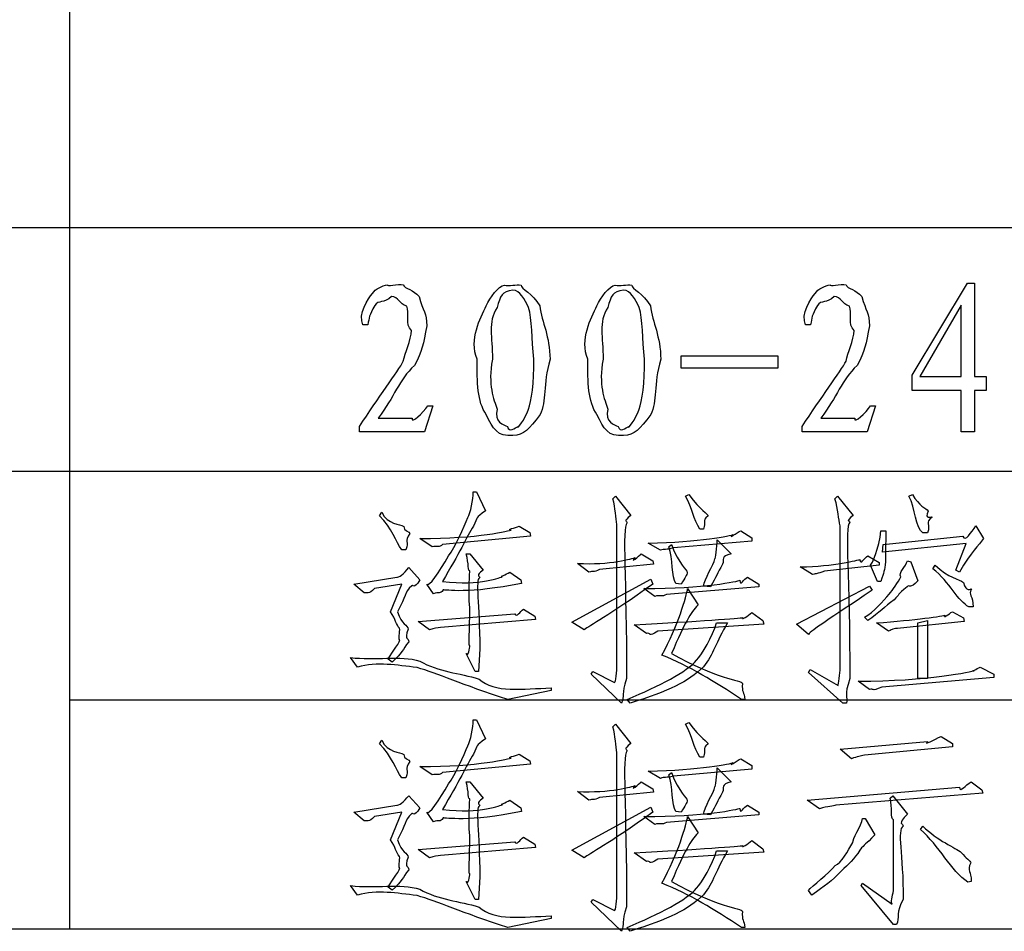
# Model space of a CAD drawing. Header units: millimetres. Extents: x 3 to 297, y 2 to 209.
# Tile 68 of 92: x 252 to 266, y 102 to 115. Entities that reach past the tile are written whole.
import ezdxf

# ---------------------------------------------------------------- set-up
doc = ezdxf.new("R2010")
doc.units = ezdxf.units.MM
doc.layers.get('0').update_dxf_attribs({"linetype": 'CONTINUOUS'})

msp = doc.modelspace()

# ---------------------------------------------------------------- linework, layer by layer
at = {"color": 0}
for p, q in [((252.448, 115.358), (252.448, 112.113)), ((225.742, 112.113), (252.448, 112.113)), ((252.448, 112.113), (252.448, 108.62)), ((252.448, 112.113), (291.994, 112.113)), ((264.534, 109.999), (265.327, 111.317)), ((265.327, 111.317), (265.427, 111.317)), ((265.427, 111.317), (265.427, 109.977)), ((259.193, 110.991), (259.193, 110.991)), ((260.78, 110.991), (260.78, 110.991)), ((265.239, 111.002), (264.644, 109.977)), ((265.239, 109.977), (265.239, 111.002)), ((256.728, 110.721), (256.657, 110.721)), ((263.078, 110.721), (263.007, 110.721)), ((261.221, 110.275), (262.61, 110.275)), ((261.221, 110.098), (261.221, 110.275)), ((262.61, 110.275), (262.61, 110.098)), ((262.61, 110.098), (261.221, 110.098)), ((264.534, 109.779), (264.534, 109.999)), ((264.644, 109.977), (265.239, 109.977)), ((265.427, 109.977), (265.598, 109.977)), ((265.598, 109.977), (265.598, 109.779)), ((265.239, 109.779), (264.534, 109.779)), ((265.239, 109.183), (265.239, 109.779)), ((265.598, 109.779), (265.427, 109.779)), ((265.427, 109.779), (265.427, 109.183)), ((257.66, 109.558), (257.539, 109.183)), ((257.588, 109.558), (257.66, 109.558)), ((258.58, 109.509), (258.58, 109.509)), ((260.168, 109.509), (260.168, 109.509)), ((264.01, 109.558), (263.889, 109.183)), ((263.938, 109.558), (264.01, 109.558)), ((256.877, 109.382), (257.362, 109.382)), ((256.877, 109.382), (256.877, 109.382)), ((263.227, 109.382), (263.712, 109.382)), ((263.227, 109.382), (263.227, 109.382)), ((256.607, 109.183), (256.607, 109.261)), ((257.539, 109.183), (256.607, 109.183)), ((262.957, 109.183), (262.957, 109.261)), ((263.889, 109.183), (262.957, 109.183)), ((265.427, 109.183), (265.239, 109.183)), ((225.742, 108.62), (252.448, 108.62)), ((225.742, 108.62), (252.448, 108.62)), ((252.448, 108.62), (252.448, 105.34)), ((252.448, 108.62), (291.994, 108.62)), ((258.239, 108.324), (258.288, 108.324)), ((258.288, 108.324), (258.415, 108.053)), ((260.24, 108.224), (260.278, 108.263)), ((260.278, 108.263), (260.499, 107.987)), ((261.282, 108.263), (261.331, 108.285)), ((263.426, 108.224), (263.464, 108.263)), ((263.464, 108.263), (263.69, 107.987)), ((264.489, 108.263), (264.539, 108.285)), ((264.765, 108.048), (264.765, 108.048)), ((256.894, 107.982), (256.927, 108.031)), ((256.894, 107.982), (256.894, 107.982)), ((258.9, 107.833), (259.049, 107.739)), ((260.3, 105.849), (260.3, 107.855)), ((261.541, 107.789), (261.491, 107.789)), ((261.541, 107.789), (261.541, 107.789)), ((262.075, 107.767), (262.235, 107.667)), ((263.503, 105.799), (263.503, 107.839)), ((264.087, 107.767), (264.159, 107.767)), ((265.449, 107.839), (265.559, 107.656)), ((257.649, 107.535), (257.473, 107.656)), ((259.06, 107.69), (257.798, 107.568)), ((259.049, 107.739), (259.06, 107.69)), ((261.739, 107.634), (261.938, 107.436)), ((262.235, 107.667), (262.235, 107.618)), ((264.12, 107.568), (265.261, 107.69)), ((264.754, 107.734), (264.688, 107.734)), ((257.274, 107.491), (257.213, 107.491)), ((260.923, 107.486), (260.747, 107.59)), ((261.045, 107.535), (261.083, 107.568)), ((262.235, 107.618), (261.111, 107.519)), ((265.311, 107.585), (264.109, 107.458)), ((264.109, 107.458), (264.12, 107.568)), ((265.162, 107.199), (265.311, 107.585)), ((258.139, 107.436), (258.189, 107.436)), ((258.189, 107.436), (258.382, 107.199)), ((260.648, 107.436), (260.813, 107.337)), ((260.813, 107.337), (260.824, 107.287)), ((263.9, 107.408), (264.06, 107.309)), ((264.468, 107.337), (264.517, 107.32)), ((257.313, 107.237), (257.473, 107.061)), ((259.898, 107.171), (259.733, 107.298)), ((260.824, 107.287), (260.052, 107.21)), ((261.816, 107.287), (261.816, 107.287)), ((263.106, 107.138), (262.93, 107.249)), ((264.06, 107.271), (263.277, 107.188)), ((264.038, 107.039), (263.938, 107.271)), ((264.06, 107.309), (264.06, 107.271)), ((264.517, 107.32), (264.616, 107.05)), ((264.831, 107.221), (264.864, 107.271)), ((265.212, 107.171), (265.162, 107.199)), ((256.524, 107.001), (257.142, 107.1)), ((258.763, 107.171), (258.922, 107.061)), ((258.922, 107.061), (258.933, 107.012)), ((259.655, 106.455), (260.785, 107.072)), ((260.785, 107.072), (260.813, 107.001)), ((262.175, 107.1), (262.334, 107.001)), ((264.374, 107.105), (264.374, 107.105)), ((256.673, 106.874), (256.524, 107.001)), ((257.213, 107.001), (256.822, 106.94)), ((257.054, 106.604), (257.213, 107.001)), ((257.671, 106.863), (257.572, 107.001)), ((260.846, 106.824), (260.686, 106.94)), ((262.334, 106.962), (261.011, 106.852)), ((261.221, 107.001), (261.144, 107.012)), ((261.314, 106.94), (261.463, 106.703)), ((261.64, 106.962), (261.541, 106.973)), ((262.334, 107.001), (262.334, 106.962)), ((262.874, 106.427), (263.922, 106.973)), ((263.922, 106.973), (263.96, 106.912)), ((264.087, 107.039), (264.038, 107.039)), ((257.671, 106.863), (257.671, 106.863)), ((258.189, 106.664), (258.189, 106.664)), ((258.961, 106.642), (259.121, 106.543)), ((265.41, 106.675), (265.35, 106.675)), ((257.451, 106.466), (258.834, 106.576)), ((259.132, 106.493), (257.77, 106.378)), ((259.121, 106.543), (259.132, 106.493)), ((262.235, 106.593), (262.395, 106.477)), ((263.9, 106.477), (263.85, 106.527)), ((265.113, 106.604), (265.272, 106.516)), ((265.272, 106.516), (265.283, 106.466)), ((257.61, 106.345), (257.451, 106.466)), ((259.832, 106.345), (259.655, 106.455)), ((260.725, 106.295), (260.549, 106.416)), ((262.406, 106.427), (260.885, 106.328)), ((261.728, 106.444), (261.888, 106.444)), ((262.395, 106.477), (262.406, 106.427)), ((263.046, 106.279), (262.874, 106.427)), ((264.197, 106.328), (264.021, 106.444)), ((265.283, 106.466), (264.368, 106.367)), ((264.616, 106.444), (264.754, 106.477)), ((264.616, 105.645), (264.616, 106.444)), ((264.754, 106.477), (264.754, 105.645)), ((257.186, 106.201), (257.186, 106.201)), ((258.332, 106.075), (258.316, 105.749)), ((256.58, 105.81), (256.48, 105.948)), ((257.076, 105.882), (257.021, 105.926)), ((258.266, 105.749), (258.139, 106.008)), ((257.473, 105.898), (257.473, 105.898)), ((261.541, 105.815), (261.541, 105.815)), ((265.509, 105.81), (265.708, 105.711)), ((258.316, 105.749), (258.266, 105.749)), ((259.931, 105.711), (259.953, 105.749)), ((260.367, 105.292), (259.931, 105.711)), ((259.953, 105.749), (260.267, 105.59)), ((263.046, 105.733), (263.073, 105.777)), ((263.542, 105.292), (263.046, 105.733)), ((263.073, 105.777), (263.475, 105.545)), ((265.708, 105.661), (264.098, 105.523)), ((264.754, 105.645), (264.616, 105.645)), ((265.708, 105.711), (265.708, 105.661)), ((259.358, 105.512), (259.358, 105.474)), ((263.922, 105.49), (263.762, 105.611)), ((259.358, 105.474), (258.735, 105.347)), ((252.448, 105.34), (252.448, 102.059)), ((252.448, 105.34), (291.994, 105.34)), ((260.488, 105.292), (260.449, 105.347)), ((262.136, 105.347), (262.086, 105.347)), ((262.136, 105.347), (262.136, 105.347)), ((263.591, 105.292), (263.542, 105.292)), ((258.239, 105.053), (258.288, 105.053)), ((258.288, 105.053), (258.415, 104.783)), ((260.24, 104.954), (260.278, 104.993)), ((260.278, 104.993), (260.499, 104.717)), ((261.282, 104.993), (261.331, 105.015)), ((264.953, 104.816), (265.113, 104.717)), ((256.894, 104.712), (256.927, 104.761)), ((256.894, 104.712), (256.894, 104.712)), ((263.503, 104.635), (264.754, 104.745)), ((265.113, 104.667), (263.85, 104.546)), ((265.113, 104.717), (265.113, 104.667)), ((258.9, 104.563), (259.049, 104.469)), ((260.3, 102.578), (260.3, 104.585)), ((261.541, 104.519), (261.491, 104.519)), ((261.541, 104.519), (261.541, 104.519)), ((263.663, 104.497), (263.503, 104.635)), ((257.649, 104.265), (257.473, 104.386)), ((259.06, 104.419), (257.798, 104.298)), ((259.049, 104.469), (259.06, 104.419)), ((262.075, 104.497), (262.235, 104.398)), ((262.235, 104.398), (262.235, 104.348)), ((260.923, 104.215), (260.747, 104.32)), ((261.045, 104.265), (261.083, 104.298)), ((262.235, 104.348), (261.111, 104.249)), ((261.739, 104.364), (261.938, 104.166)), ((257.274, 104.221), (257.213, 104.221)), ((258.139, 104.166), (258.189, 104.166)), ((258.189, 104.166), (258.382, 103.929)), ((260.648, 104.166), (260.813, 104.067)), ((263.029, 103.901), (265.212, 104.089)), ((265.383, 104.166), (265.532, 104.05)), ((257.313, 103.967), (257.473, 103.791)), ((259.898, 103.901), (259.733, 104.028)), ((260.824, 104.017), (260.052, 103.94)), ((260.813, 104.067), (260.824, 104.017)), ((261.816, 104.017), (261.816, 104.017)), ((265.548, 104.001), (263.442, 103.83)), ((264.22, 103.929), (264.258, 103.967)), ((264.258, 103.967), (264.468, 103.703)), ((265.532, 104.05), (265.548, 104.001)), ((256.524, 103.73), (257.142, 103.83)), ((258.763, 103.901), (258.922, 103.791)), ((262.175, 103.83), (262.334, 103.73)), ((263.205, 103.78), (263.029, 103.901)), ((256.673, 103.604), (256.524, 103.73)), ((257.213, 103.73), (256.822, 103.67)), ((257.054, 103.334), (257.213, 103.73)), ((257.671, 103.592), (257.572, 103.73)), ((258.922, 103.791), (258.933, 103.741)), ((259.655, 103.185), (260.785, 103.802)), ((260.846, 103.554), (260.686, 103.67)), ((260.785, 103.802), (260.813, 103.73)), ((262.334, 103.692), (261.011, 103.582)), ((261.221, 103.73), (261.144, 103.741)), ((261.314, 103.67), (261.463, 103.433)), ((261.64, 103.692), (261.541, 103.703)), ((262.334, 103.73), (262.334, 103.692)), ((257.671, 103.592), (257.671, 103.592)), ((263.823, 103.642), (263.861, 103.642)), ((263.861, 103.642), (263.999, 103.405)), ((264.269, 102.639), (264.269, 103.62)), ((264.655, 103.482), (264.688, 103.532)), ((258.189, 103.394), (258.189, 103.394)), ((257.451, 103.196), (258.834, 103.306)), ((258.961, 103.372), (259.121, 103.273)), ((259.121, 103.273), (259.132, 103.223)), ((262.235, 103.323), (262.395, 103.207)), ((257.61, 103.075), (257.451, 103.196)), ((259.132, 103.223), (257.77, 103.107)), ((259.832, 103.075), (259.655, 103.185)), ((260.725, 103.025), (260.549, 103.146)), ((262.406, 103.157), (260.885, 103.058)), ((261.728, 103.174), (261.888, 103.174)), ((262.395, 103.207), (262.406, 103.157)), ((257.186, 102.931), (257.186, 102.931)), ((256.58, 102.54), (256.48, 102.678)), ((258.266, 102.479), (258.139, 102.738)), ((258.332, 102.804), (258.316, 102.479)), ((263.801, 102.678), (263.823, 102.711)), ((264.269, 102.121), (263.801, 102.678)), ((263.823, 102.711), (264.247, 102.413)), ((265.383, 102.738), (265.333, 102.727)), ((257.076, 102.611), (257.021, 102.656)), ((257.473, 102.628), (257.473, 102.628)), ((261.541, 102.545), (261.541, 102.545)), ((263.095, 102.54), (263.046, 102.606)), ((263.095, 102.54), (263.095, 102.54)), ((258.316, 102.479), (258.266, 102.479)), ((259.931, 102.441), (259.953, 102.479)), ((260.367, 102.022), (259.931, 102.441)), ((259.953, 102.479), (260.267, 102.319)), ((259.358, 102.204), (258.735, 102.077)), ((259.358, 102.242), (259.358, 102.204)), ((264.308, 102.121), (264.269, 102.121)), ((225.742, 102.059), (252.448, 102.059)), ((252.448, 102.059), (291.994, 102.059)), ((260.488, 102.022), (260.449, 102.077)), ((262.136, 102.077), (262.086, 102.077)), ((262.136, 102.077), (262.136, 102.077))]:
    msp.add_line(p, q, dxfattribs=at)
for points in [[(256.795, 111.168), (256.833, 111.235), (256.933, 111.28), (257.01, 111.294)], [(257.01, 111.294), (256.988, 111.264), (257.161, 111.308), (257.236, 111.294)], [(257.236, 111.294), (257.255, 111.235), (257.387, 111.223), (257.462, 111.124)], [(258.685, 111.289), (258.758, 111.264), (258.851, 111.307), (258.928, 111.289)], [(260.273, 111.289), (260.346, 111.264), (260.438, 111.307), (260.515, 111.289)], [(263.145, 111.168), (263.183, 111.235), (263.283, 111.28), (263.36, 111.294)], [(263.36, 111.294), (263.338, 111.264), (263.511, 111.308), (263.586, 111.294)], [(263.586, 111.294), (263.605, 111.235), (263.737, 111.223), (263.812, 111.124)], [(256.657, 110.721), (256.582, 110.865), (256.728, 111.102), (256.795, 111.168)], [(258.426, 110.991), (258.476, 111.114), (258.604, 111.274), (258.685, 111.289)], [(258.807, 111.217), (258.652, 111.198), (258.627, 111.135), (258.58, 110.969)], [(259.033, 110.969), (258.975, 111.081), (258.909, 111.217), (258.807, 111.217)], [(258.928, 111.289), (258.917, 111.231), (259.096, 111.175), (259.193, 110.991)], [(260.014, 110.991), (260.064, 111.114), (260.192, 111.274), (260.273, 111.289)], [(260.394, 111.217), (260.24, 111.198), (260.215, 111.135), (260.168, 110.969)], [(260.62, 110.969), (260.562, 111.081), (260.496, 111.217), (260.394, 111.217)], [(260.515, 111.289), (260.505, 111.231), (260.683, 111.175), (260.78, 110.991)], [(263.007, 110.721), (262.932, 110.865), (263.078, 111.102), (263.145, 111.168)], [(257.065, 111.124), (256.957, 111.019), (256.879, 111.081), (256.828, 110.997)], [(257.285, 110.986), (257.171, 111.019), (257.171, 111.124), (257.065, 111.124)], [(257.462, 111.124), (257.52, 110.92), (257.572, 110.884), (257.572, 110.705)], [(263.415, 111.124), (263.307, 111.019), (263.229, 111.081), (263.178, 110.997)], [(263.635, 110.986), (263.521, 111.019), (263.521, 111.124), (263.415, 111.124)], [(263.812, 111.124), (263.87, 110.92), (263.922, 110.884), (263.922, 110.705)], [(256.828, 110.997), (256.741, 110.853), (256.746, 110.823), (256.728, 110.721)], [(257.351, 110.639), (257.255, 110.721), (257.33, 110.897), (257.285, 110.986)], [(258.294, 110.225), (258.178, 110.515), (258.338, 110.811), (258.426, 110.991)], [(258.58, 110.969), (258.443, 110.75), (258.514, 110.556), (258.514, 110.225)], [(259.11, 110.225), (259.074, 110.515), (259.084, 110.804), (259.033, 110.969)], [(259.193, 110.991), (259.226, 110.75), (259.337, 110.556), (259.341, 110.225)], [(259.882, 110.225), (259.766, 110.515), (259.926, 110.811), (260.014, 110.991)], [(260.168, 110.969), (260.03, 110.75), (260.102, 110.556), (260.102, 110.225)], [(260.697, 110.225), (260.662, 110.515), (260.671, 110.804), (260.62, 110.969)], [(260.78, 110.991), (260.813, 110.75), (260.925, 110.556), (260.929, 110.225)], [(263.178, 110.997), (263.091, 110.853), (263.096, 110.823), (263.078, 110.721)], [(263.701, 110.639), (263.605, 110.721), (263.68, 110.897), (263.635, 110.986)], [(257.236, 110.198), (257.255, 110.316), (257.351, 110.495), (257.351, 110.639)], [(257.572, 110.705), (257.52, 110.442), (257.513, 110.335), (257.395, 110.137)], [(263.586, 110.198), (263.605, 110.316), (263.701, 110.495), (263.701, 110.639)], [(263.922, 110.705), (263.87, 110.442), (263.863, 110.335), (263.745, 110.137)], [(256.607, 109.261), (256.869, 109.666), (257.161, 110.05), (257.236, 110.198)], [(258.426, 109.431), (258.295, 109.619), (258.294, 109.895), (258.294, 110.225)], [(258.514, 110.225), (258.443, 109.853), (258.536, 109.655), (258.58, 109.509)], [(259.033, 109.509), (259.074, 109.619), (259.11, 109.895), (259.11, 110.225)], [(259.341, 110.225), (259.232, 109.853), (259.297, 109.63), (259.198, 109.431)], [(260.014, 109.431), (259.883, 109.619), (259.882, 109.895), (259.882, 110.225)], [(260.102, 110.225), (260.03, 109.853), (260.124, 109.655), (260.168, 109.509)], [(260.62, 109.509), (260.662, 109.619), (260.697, 109.895), (260.697, 110.225)], [(260.929, 110.225), (260.82, 109.853), (260.885, 109.63), (260.785, 109.431)], [(262.957, 109.261), (263.219, 109.666), (263.511, 110.05), (263.586, 110.198)], [(257.395, 110.137), (257.171, 109.927), (257.109, 109.686), (256.877, 109.382)], [(263.745, 110.137), (263.521, 109.927), (263.459, 109.686), (263.227, 109.382)], [(257.362, 109.382), (257.347, 109.288), (257.522, 109.459), (257.588, 109.558)], [(258.58, 109.509), (258.534, 109.328), (258.677, 109.282), (258.729, 109.261)], [(258.884, 109.261), (258.858, 109.211), (258.984, 109.365), (259.033, 109.509)], [(260.168, 109.509), (260.121, 109.328), (260.265, 109.282), (260.317, 109.261)], [(260.471, 109.261), (260.445, 109.211), (260.572, 109.365), (260.62, 109.509)], [(263.712, 109.382), (263.697, 109.288), (263.872, 109.459), (263.938, 109.558)], [(258.807, 109.134), (258.593, 109.104), (258.517, 109.233), (258.426, 109.431)], [(259.198, 109.431), (259.034, 109.222), (258.968, 109.134), (258.807, 109.134)], [(260.394, 109.134), (260.181, 109.104), (260.105, 109.233), (260.014, 109.431)], [(260.785, 109.431), (260.622, 109.222), (260.555, 109.134), (260.394, 109.134)], [(258.729, 109.261), (258.758, 109.17), (258.836, 109.241), (258.884, 109.261)], [(260.317, 109.261), (260.346, 109.17), (260.423, 109.241), (260.471, 109.261)], [(258.162, 107.954), (258.2, 108.027), (258.239, 108.209), (258.239, 108.324)], [(260.3, 107.855), (260.28, 107.946), (260.28, 108.095), (260.24, 108.224)], [(261.491, 107.789), (261.393, 107.928), (261.388, 108.089), (261.282, 108.263)], [(261.331, 108.285), (261.504, 108.053), (261.607, 108.004), (261.607, 107.982)], [(263.503, 107.839), (263.473, 107.928), (263.477, 108.077), (263.426, 108.224)], [(264.688, 107.734), (264.579, 107.811), (264.585, 108.089), (264.489, 108.263)], [(264.539, 108.285), (264.634, 108.119), (264.732, 108.092), (264.765, 108.048)], [(258.415, 108.053), (258.266, 107.946), (258.306, 107.965), (258.244, 107.833)], [(264.765, 108.048), (264.7, 107.917), (264.816, 107.978), (264.82, 107.96)], [(257.213, 107.491), (257.131, 107.612), (257.073, 107.797), (256.894, 107.982)], [(256.927, 108.031), (257.012, 107.851), (257.189, 107.867), (257.241, 107.827)], [(257.886, 107.408), (257.98, 107.527), (258.109, 107.822), (258.162, 107.954)], [(260.499, 107.987), (260.379, 107.884), (260.446, 107.917), (260.444, 107.877)], [(261.607, 107.982), (261.507, 107.895), (261.588, 107.899), (261.541, 107.789)], [(263.69, 107.987), (263.565, 107.884), (263.641, 107.921), (263.641, 107.888)], [(264.82, 107.96), (264.711, 107.88), (264.805, 107.866), (264.754, 107.734)], [(257.241, 107.827), (257.237, 107.769), (257.325, 107.753), (257.33, 107.728)], [(257.473, 107.656), (258.313, 107.652), (258.77, 107.769), (258.785, 107.778)], [(258.244, 107.833), (258.145, 107.681), (258.036, 107.436), (257.798, 107.039)], [(258.785, 107.778), (258.699, 107.785), (258.841, 107.803), (258.9, 107.833)], [(260.444, 107.877), (260.372, 107.803), (260.438, 107.091), (260.438, 105.645)], [(261.965, 107.712), (261.882, 107.63), (262.023, 107.745), (262.075, 107.767)], [(263.641, 107.888), (263.565, 107.818), (263.641, 107.107), (263.641, 105.645)], [(263.938, 107.271), (263.955, 107.281), (264.061, 107.513), (264.087, 107.767)], [(264.159, 107.767), (264.145, 107.403), (264.156, 107.367), (264.153, 107.32)], [(265.261, 107.69), (265.292, 107.601), (265.383, 107.739), (265.449, 107.839)], [(257.33, 107.728), (257.248, 107.601), (257.318, 107.623), (257.274, 107.491)], [(260.747, 107.59), (261.488, 107.601), (261.946, 107.696), (261.965, 107.712)], [(261.706, 107.364), (261.709, 107.351), (261.739, 107.538), (261.739, 107.634)], [(265.559, 107.656), (265.49, 107.553), (265.384, 107.469), (265.212, 107.171)], [(257.798, 107.568), (257.755, 107.52), (257.715, 107.557), (257.649, 107.535)], [(261.111, 107.519), (260.996, 107.487), (260.99, 107.508), (260.923, 107.486)], [(261.144, 107.012), (261.078, 107.097), (261.111, 107.37), (261.045, 107.535)], [(261.083, 107.568), (261.188, 107.281), (261.309, 107.199), (261.309, 107.177)], [(257.572, 107.001), (257.597, 106.947), (257.754, 107.177), (257.886, 107.408)], [(258.189, 107.193), (258.167, 107.171), (258.173, 107.293), (258.139, 107.436)], [(259.733, 107.298), (260.196, 107.271), (260.537, 107.373), (260.56, 107.381)], [(260.56, 107.381), (260.478, 107.284), (260.615, 107.406), (260.648, 107.436)], [(261.541, 106.973), (261.552, 107.064), (261.687, 107.279), (261.706, 107.364)], [(261.938, 107.436), (261.786, 107.399), (261.841, 107.353), (261.816, 107.287)], [(262.93, 107.249), (263.411, 107.255), (263.769, 107.349), (263.784, 107.353)], [(263.784, 107.353), (263.797, 107.262), (263.841, 107.375), (263.9, 107.408)], [(264.374, 107.105), (264.33, 107.163), (264.445, 107.251), (264.468, 107.337)], [(257.142, 107.1), (257.164, 107.09), (257.247, 107.145), (257.313, 107.237)], [(258.382, 107.199), (258.262, 107.116), (258.332, 107.123), (258.332, 107.094)], [(260.052, 107.21), (259.96, 107.163), (259.964, 107.196), (259.898, 107.171)], [(261.816, 107.287), (261.735, 107.149), (261.731, 107.112), (261.64, 106.962)], [(264.153, 107.32), (264.138, 107.189), (264.127, 107.178), (264.087, 107.039)], [(265.35, 106.675), (265.193, 106.748), (265.077, 107.033), (264.831, 107.221)], [(264.864, 107.271), (265.057, 107.09), (265.206, 107.074), (265.272, 107.023)], [(257.473, 107.061), (257.387, 106.914), (257.368, 107.001), (257.357, 106.978)], [(257.798, 107.039), (258.346, 106.973), (258.643, 107.103), (258.658, 107.111)], [(258.189, 106.664), (258.167, 106.903), (258.189, 107.178), (258.189, 107.193)], [(258.332, 107.094), (258.262, 107.057), (258.332, 106.725), (258.332, 106.075)], [(258.658, 107.111), (258.611, 107.105), (258.707, 107.138), (258.763, 107.171)], [(260.686, 106.94), (261.554, 106.932), (262.045, 107.045), (262.064, 107.056)], [(261.309, 107.177), (261.305, 107.123), (261.279, 107.1), (261.221, 107.001)], [(262.064, 107.056), (262.066, 106.954), (262.122, 107.08), (262.175, 107.1)], [(263.277, 107.188), (263.157, 107.138), (263.172, 107.16), (263.106, 107.138)], [(264.203, 106.857), (264.253, 106.907), (264.337, 107.035), (264.374, 107.105)], [(256.822, 106.94), (256.734, 106.841), (256.72, 106.892), (256.673, 106.874)], [(257.357, 106.978), (257.248, 106.874), (257.277, 106.835), (257.153, 106.604)], [(257.809, 106.918), (257.77, 106.848), (257.737, 106.896), (257.671, 106.863)], [(258.933, 107.012), (258.174, 106.855), (257.834, 106.921), (257.809, 106.918)], [(260.813, 107.001), (260.165, 106.535), (259.912, 106.411), (259.832, 106.345)], [(260.945, 105.981), (261.177, 106.402), (261.299, 106.83), (261.314, 106.94)], [(264.462, 106.962), (264.311, 106.841), (264.363, 106.859), (264.275, 106.775)], [(264.616, 107.05), (264.502, 106.921), (264.498, 107.002), (264.462, 106.962)], [(265.272, 107.023), (265.307, 106.874), (265.377, 106.943), (265.388, 106.929)], [(265.388, 106.929), (265.333, 106.848), (265.41, 106.832), (265.41, 106.675)], [(261.011, 106.852), (260.945, 106.814), (260.912, 106.849), (260.846, 106.824)], [(263.96, 106.912), (263.338, 106.491), (263.096, 106.345), (263.046, 106.279)], [(263.85, 106.527), (263.98, 106.598), (264.126, 106.761), (264.203, 106.857)], [(264.275, 106.775), (264.138, 106.675), (264.065, 106.594), (263.9, 106.477)], [(258.189, 106.119), (258.167, 106.109), (258.189, 106.325), (258.189, 106.664)], [(258.834, 106.576), (258.864, 106.517), (258.909, 106.609), (258.961, 106.642)], [(261.463, 106.703), (261.353, 106.583), (261.282, 106.463), (261.083, 106.008)], [(257.181, 106.367), (257.131, 106.418), (257.127, 106.496), (257.054, 106.604)], [(257.153, 106.604), (257.215, 106.418), (257.296, 106.414), (257.307, 106.355)], [(260.549, 106.416), (261.463, 106.466), (262.084, 106.517), (262.103, 106.521)], [(262.103, 106.521), (262.092, 106.473), (262.169, 106.548), (262.235, 106.593)], [(264.021, 106.444), (264.579, 106.484), (264.993, 106.546), (265.008, 106.554)], [(265.008, 106.554), (264.965, 106.499), (265.06, 106.577), (265.113, 106.604)], [(257.186, 106.201), (257.156, 106.201), (257.194, 106.318), (257.181, 106.367)], [(257.307, 106.355), (257.237, 106.186), (257.32, 106.24), (257.313, 106.174)], [(257.77, 106.378), (257.729, 106.373), (257.677, 106.367), (257.61, 106.345)], [(261.441, 105.909), (261.525, 105.992), (261.669, 106.252), (261.728, 106.444)], [(261.888, 106.444), (261.72, 106.171), (261.684, 105.988), (261.541, 105.815)], [(264.368, 106.367), (264.238, 106.367), (264.264, 106.353), (264.197, 106.328)], [(260.885, 106.328), (260.747, 106.223), (260.791, 106.317), (260.725, 106.295)], [(257.021, 105.926), (257.021, 105.959), (257.178, 106.138), (257.186, 106.201)], [(257.313, 106.174), (257.222, 106.058), (257.226, 106.014), (257.076, 105.882)], [(258.139, 106.008), (258.167, 105.94), (258.189, 106.092), (258.189, 106.119)], [(256.48, 105.948), (256.822, 105.904), (257.193, 105.982), (257.473, 105.898)], [(262.086, 105.347), (261.695, 105.603), (261.342, 105.826), (260.945, 105.981)], [(261.083, 106.008), (261.706, 105.647), (262.092, 105.62), (262.103, 105.578)], [(257.434, 105.804), (257.142, 105.84), (256.862, 105.89), (256.58, 105.81)], [(258.735, 105.347), (258.071, 105.559), (257.724, 105.723), (257.434, 105.804)], [(257.473, 105.898), (257.737, 105.738), (258.038, 105.73), (258.322, 105.639)], [(260.267, 105.59), (260.28, 105.577), (260.3, 105.756), (260.3, 105.849)], [(260.449, 105.347), (260.908, 105.544), (261.309, 105.744), (261.441, 105.909)], [(261.541, 105.815), (261.32, 105.595), (261.05, 105.472), (260.488, 105.292)], [(263.475, 105.545), (263.473, 105.559), (263.503, 105.722), (263.503, 105.799)], [(265.427, 105.76), (265.358, 105.738), (265.468, 105.788), (265.509, 105.81)], [(260.438, 105.645), (260.364, 105.412), (260.406, 105.406), (260.367, 105.292)], [(263.641, 105.645), (263.554, 105.397), (263.613, 105.391), (263.591, 105.292)], [(263.762, 105.611), (264.745, 105.603), (265.416, 105.752), (265.427, 105.76)], [(258.322, 105.639), (258.542, 105.434), (258.953, 105.501), (259.358, 105.512)], [(262.103, 105.578), (262.084, 105.445), (262.128, 105.457), (262.136, 105.347)], [(264.098, 105.523), (263.936, 105.452), (263.988, 105.512), (263.922, 105.49)], [(258.162, 104.684), (258.2, 104.757), (258.239, 104.939), (258.239, 105.053)], [(260.3, 104.585), (260.28, 104.676), (260.28, 104.825), (260.24, 104.954)], [(261.491, 104.519), (261.393, 104.658), (261.388, 104.819), (261.282, 104.993)], [(261.331, 105.015), (261.504, 104.783), (261.607, 104.734), (261.607, 104.712)], [(264.754, 104.745), (264.694, 104.676), (264.854, 104.779), (264.953, 104.816)], [(257.213, 104.221), (257.131, 104.342), (257.073, 104.527), (256.894, 104.712)], [(256.927, 104.761), (257.012, 104.581), (257.189, 104.597), (257.241, 104.557)], [(257.886, 104.138), (257.98, 104.257), (258.109, 104.552), (258.162, 104.684)], [(258.415, 104.783), (258.266, 104.676), (258.306, 104.695), (258.244, 104.563)], [(260.499, 104.717), (260.379, 104.614), (260.446, 104.647), (260.444, 104.607)], [(261.607, 104.712), (261.507, 104.625), (261.588, 104.629), (261.541, 104.519)], [(257.241, 104.557), (257.237, 104.499), (257.325, 104.483), (257.33, 104.458)], [(258.244, 104.563), (258.145, 104.411), (258.036, 104.166), (257.798, 103.769)], [(258.785, 104.508), (258.699, 104.515), (258.841, 104.533), (258.9, 104.563)], [(260.444, 104.607), (260.372, 104.533), (260.438, 103.821), (260.438, 102.374)], [(263.85, 104.546), (263.79, 104.533), (263.754, 104.53), (263.663, 104.497)], [(257.33, 104.458), (257.248, 104.331), (257.318, 104.353), (257.274, 104.221)], [(257.473, 104.386), (258.313, 104.382), (258.77, 104.499), (258.785, 104.508)], [(260.747, 104.32), (261.488, 104.331), (261.946, 104.426), (261.965, 104.442)], [(261.965, 104.442), (261.882, 104.36), (262.023, 104.474), (262.075, 104.497)], [(257.798, 104.298), (257.755, 104.25), (257.715, 104.287), (257.649, 104.265)], [(261.111, 104.249), (260.996, 104.217), (260.99, 104.238), (260.923, 104.215)], [(261.144, 103.741), (261.078, 103.827), (261.111, 104.1), (261.045, 104.265)], [(261.083, 104.298), (261.188, 104.012), (261.309, 103.929), (261.309, 103.907)], [(261.706, 104.094), (261.709, 104.08), (261.739, 104.268), (261.739, 104.364)], [(257.572, 103.73), (257.597, 103.677), (257.754, 103.907), (257.886, 104.138)], [(258.189, 103.923), (258.167, 103.901), (258.173, 104.023), (258.139, 104.166)], [(259.733, 104.028), (260.196, 104.001), (260.537, 104.103), (260.56, 104.111)], [(260.56, 104.111), (260.478, 104.014), (260.615, 104.136), (260.648, 104.166)], [(261.541, 103.703), (261.552, 103.794), (261.687, 104.009), (261.706, 104.094)], [(261.938, 104.166), (261.786, 104.129), (261.841, 104.083), (261.816, 104.017)], [(265.212, 104.089), (265.225, 104.001), (265.295, 104.122), (265.383, 104.166)], [(257.142, 103.83), (257.164, 103.82), (257.247, 103.875), (257.313, 103.967)], [(261.816, 104.017), (261.735, 103.879), (261.731, 103.842), (261.64, 103.692)], [(257.798, 103.769), (258.346, 103.703), (258.643, 103.832), (258.658, 103.841)], [(258.189, 103.394), (258.167, 103.633), (258.189, 103.908), (258.189, 103.923)], [(258.382, 103.929), (258.262, 103.846), (258.332, 103.853), (258.332, 103.824)], [(258.332, 103.824), (258.262, 103.787), (258.332, 103.455), (258.332, 102.804)], [(258.658, 103.841), (258.611, 103.835), (258.707, 103.868), (258.763, 103.901)], [(260.052, 103.94), (259.96, 103.893), (259.964, 103.926), (259.898, 103.901)], [(261.309, 103.907), (261.305, 103.853), (261.279, 103.83), (261.221, 103.73)], [(262.064, 103.785), (262.066, 103.684), (262.122, 103.811), (262.175, 103.83)], [(263.442, 103.83), (263.4, 103.82), (263.329, 103.813), (263.205, 103.78)], [(264.269, 103.62), (264.22, 103.637), (264.253, 103.797), (264.22, 103.929)], [(256.822, 103.67), (256.734, 103.571), (256.72, 103.621), (256.673, 103.604)], [(257.357, 103.709), (257.248, 103.604), (257.277, 103.565), (257.153, 103.334)], [(257.473, 103.791), (257.387, 103.644), (257.368, 103.73), (257.357, 103.709)], [(258.933, 103.741), (258.174, 103.584), (257.834, 103.651), (257.809, 103.648)], [(260.813, 103.73), (260.165, 103.265), (259.912, 103.141), (259.832, 103.075)], [(260.686, 103.67), (261.554, 103.662), (262.045, 103.775), (262.064, 103.785)], [(260.945, 102.711), (261.177, 103.132), (261.299, 103.56), (261.314, 103.67)], [(264.468, 103.703), (264.311, 103.545), (264.407, 103.572), (264.407, 103.532)], [(257.809, 103.648), (257.77, 103.577), (257.737, 103.626), (257.671, 103.592)], [(261.011, 103.582), (260.945, 103.545), (260.912, 103.579), (260.846, 103.554)], [(263.685, 103.295), (263.671, 103.346), (263.808, 103.528), (263.823, 103.642)], [(264.407, 103.532), (264.311, 103.463), (264.407, 103.141), (264.407, 102.479)], [(264.688, 103.532), (264.899, 103.32), (265.154, 103.221), (265.239, 103.152)], [(258.189, 102.848), (258.167, 102.839), (258.189, 103.055), (258.189, 103.394)], [(261.463, 103.433), (261.353, 103.313), (261.282, 103.193), (261.083, 102.738)], [(263.999, 103.405), (263.856, 103.254), (263.861, 103.284), (263.784, 103.185)], [(265.333, 102.727), (265.093, 102.887), (264.92, 103.251), (264.655, 103.482)], [(257.181, 103.096), (257.131, 103.148), (257.127, 103.226), (257.054, 103.334)], [(257.153, 103.334), (257.215, 103.148), (257.296, 103.143), (257.307, 103.086)], [(258.834, 103.306), (258.864, 103.247), (258.909, 103.339), (258.961, 103.372)], [(260.549, 103.146), (261.463, 103.196), (262.084, 103.247), (262.103, 103.251)], [(262.103, 103.251), (262.092, 103.203), (262.169, 103.279), (262.235, 103.323)], [(263.431, 102.964), (263.521, 102.997), (263.61, 103.18), (263.685, 103.295)], [(257.77, 103.107), (257.729, 103.104), (257.677, 103.096), (257.61, 103.075)], [(261.441, 102.639), (261.525, 102.722), (261.669, 102.982), (261.728, 103.174)], [(261.888, 103.174), (261.72, 102.901), (261.684, 102.718), (261.541, 102.545)], [(263.784, 103.185), (263.704, 103.055), (263.621, 102.986), (263.519, 102.887)], [(265.239, 103.152), (265.307, 103.066), (265.373, 103.036), (265.377, 103.003)], [(257.186, 102.931), (257.156, 102.931), (257.194, 103.048), (257.181, 103.096)], [(257.307, 103.086), (257.237, 102.916), (257.32, 102.97), (257.313, 102.904)], [(260.885, 103.058), (260.747, 102.953), (260.791, 103.047), (260.725, 103.025)], [(263.046, 102.606), (263.098, 102.666), (263.339, 102.857), (263.431, 102.964)], [(265.377, 103.003), (265.314, 102.887), (265.383, 102.884), (265.383, 102.738)], [(257.021, 102.656), (257.021, 102.689), (257.178, 102.868), (257.186, 102.931)], [(257.313, 102.904), (257.222, 102.788), (257.226, 102.744), (257.076, 102.611)], [(258.139, 102.738), (258.167, 102.669), (258.189, 102.822), (258.189, 102.848)], [(263.519, 102.887), (263.385, 102.739), (263.278, 102.672), (263.095, 102.54)], [(256.48, 102.678), (256.822, 102.634), (257.193, 102.712), (257.473, 102.628)], [(262.086, 102.077), (261.695, 102.333), (261.342, 102.556), (260.945, 102.711)], [(261.083, 102.738), (261.706, 102.377), (262.092, 102.35), (262.103, 102.308)], [(257.434, 102.534), (257.142, 102.57), (256.862, 102.62), (256.58, 102.54)], [(257.473, 102.628), (257.737, 102.468), (258.038, 102.46), (258.322, 102.369)], [(260.267, 102.319), (260.28, 102.307), (260.3, 102.486), (260.3, 102.578)], [(260.449, 102.077), (260.908, 102.274), (261.309, 102.474), (261.441, 102.639)], [(261.541, 102.545), (261.32, 102.325), (261.05, 102.202), (260.488, 102.022)], [(264.247, 102.413), (264.22, 102.468), (264.269, 102.551), (264.269, 102.639)], [(258.735, 102.077), (258.071, 102.289), (257.724, 102.453), (257.434, 102.534)], [(264.407, 102.479), (264.297, 102.3), (264.359, 102.209), (264.308, 102.121)], [(258.322, 102.369), (258.542, 102.164), (258.953, 102.231), (259.358, 102.242)], [(260.438, 102.374), (260.364, 102.142), (260.406, 102.136), (260.367, 102.022)], [(262.103, 102.308), (262.084, 102.175), (262.128, 102.187), (262.136, 102.077)]]:
    msp.add_open_spline(points, degree=3, dxfattribs=at)

doc.saveas('drawing.dxf')
